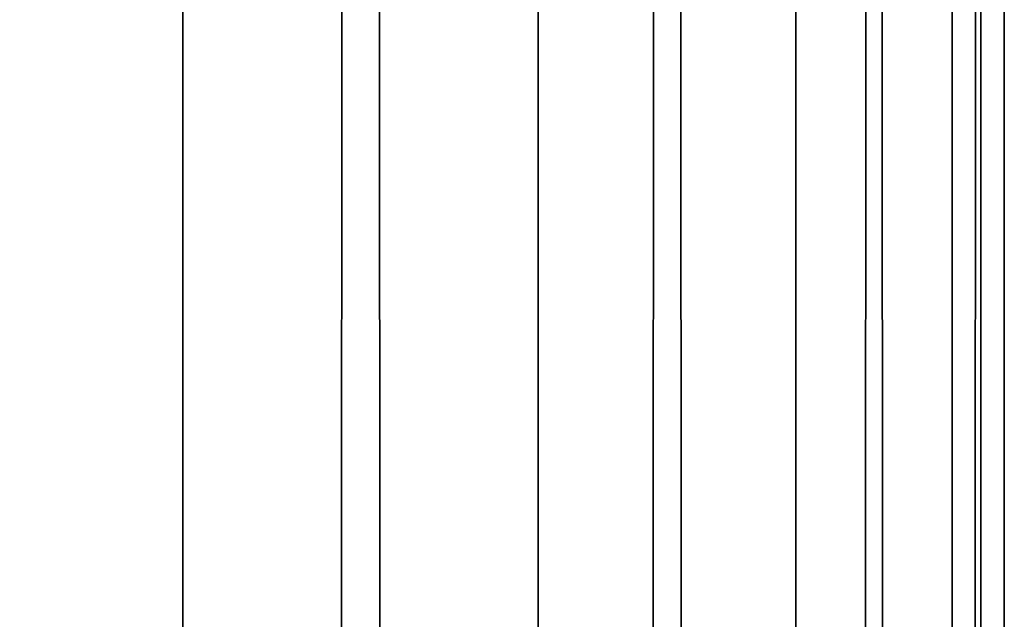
# Model space of a CAD drawing. Extents: x -265 to 265, y 0 to 1027.
# Tile 192 of 256: x 262.94 to 265, y 455.03 to 456.28. Entities that reach past the tile are written whole.
import ezdxf

# ---------------------------------------------------------------- set-up
doc = ezdxf.new("R2010")
doc.units = 0
doc.header["$LTSCALE"] = 65.185185
doc.layers.add('247', color=7, linetype='CONTINUOUS')
doc.layers.add('248', color=7, linetype='CONTINUOUS')

msp = doc.modelspace()

# ---------------------------------------------------------------- linework, layer by layer
at = {"layer": '247', "color": 7, "linetype": 'CONTINUOUS'}
for points in [[(262.3448, 1, 8.521), (263.2818, 1, 6.9708), (262.3448, 1019, 8.521), (262.3448, 1, 8.521)], [(262.3448, 1019, 8.521), (263.2818, 1, 6.9708), (263.2818, 1019, 6.9708), (262.3448, 1019, 8.521)], [(263.2818, 1, 6.9708), (264.0252, 1, 5.3191), (263.2818, 1019, 6.9708), (263.2818, 1, 6.9708)], [(263.2818, 1019, 6.9708), (264.0252, 1, 5.3191), (264.0252, 1019, 5.3191), (263.2818, 1019, 6.9708)], [(264.0252, 1, 5.3191), (264.5641, 1, 3.5897), (264.0252, 1019, 5.3191), (264.0252, 1, 5.3191)], [(264.0252, 1019, 5.3191), (264.5641, 1, 3.5897), (264.5641, 1019, 3.5897), (264.0252, 1019, 5.3191)], [(264.5641, 1, 3.5897), (264.8906, 1, 1.8081), (264.5641, 1019, 3.5897), (264.5641, 1, 3.5897)], [(264.5641, 1019, 3.5897), (264.8906, 1, 1.8081), (264.8906, 1019, 1.8081), (264.5641, 1019, 3.5897)], [(264.8906, 1, 1.8081), (265, 1), (264.8906, 1019, 1.8081), (264.8906, 1, 1.8081)], [(264.8906, 1019, 1.8081), (265, 1), (265, 1019), (264.8906, 1019, 1.8081)]]:
    msp.add_3dface(points, dxfattribs=at)
at = {"layer": '248', "color": 7, "linetype": 'CONTINUOUS'}
for points in [[(263.2818, 1, -6.9708), (262.3448, 1, -8.521), (263.2818, 1019, -6.9708), (263.2818, 1, -6.9708)], [(263.2818, 1019, -6.9708), (262.3448, 1, -8.521), (262.3448, 1019, -8.521), (263.2818, 1019, -6.9708)], [(264.0252, 1, -5.3191), (263.2818, 1, -6.9708), (264.0252, 1019, -5.3191), (264.0252, 1, -5.3191)], [(264.0252, 1019, -5.3191), (263.2818, 1, -6.9708), (263.2818, 1019, -6.9708), (264.0252, 1019, -5.3191)], [(264.5641, 1, -3.5897), (264.0252, 1, -5.3191), (264.5641, 1019, -3.5897), (264.5641, 1, -3.5897)], [(264.5641, 1019, -3.5897), (264.0252, 1, -5.3191), (264.0252, 1019, -5.3191), (264.5641, 1019, -3.5897)], [(264.8906, 1, -1.8081), (264.5641, 1, -3.5897), (264.8906, 1019, -1.8081), (264.8906, 1, -1.8081)], [(264.8906, 1019, -1.8081), (264.5641, 1, -3.5897), (264.5641, 1019, -3.5897), (264.8906, 1019, -1.8081)], [(265, 1019), (265, 1), (264.8906, 1, -1.8081), (265, 1019)], [(265, 1019), (264.8906, 1, -1.8081), (264.8906, 1019, -1.8081), (265, 1019)]]:
    msp.add_3dface(points, dxfattribs=at)

doc.saveas('drawing.dxf')
